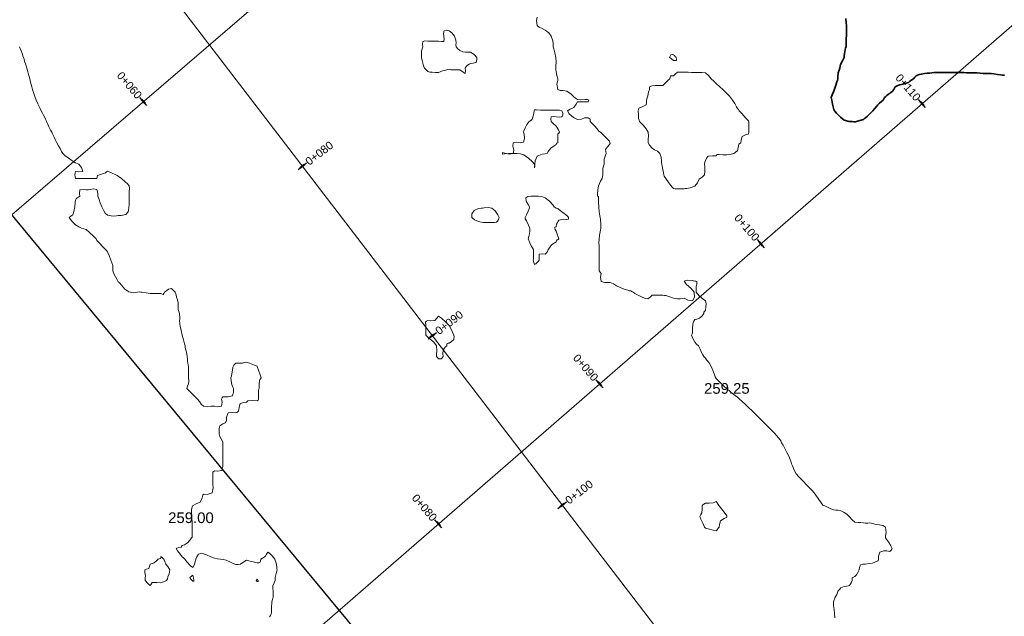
# Model space of a CAD drawing. Header units: millimetres. Extents: x -1567 to 968, y -503 to 481.
# Tile 21 of 49: x -841 to -794, y -44 to -16. Entities that reach past the tile are written whole.
import ezdxf

# ---------------------------------------------------------------- set-up
doc = ezdxf.new("R2010")
doc.units = ezdxf.units.MM
doc.layers.get('0').update_dxf_attribs({"lineweight": 0})
doc.layers.add('C-ROAD', color=7, linetype='Continuous', lineweight=0)
for name, color, linetype in [('C-ROAD-STAN-MAJR', 11, 'Continuous'), ('C-ROAD-TEXT', 11, 'Continuous'), ('C-TOPO', 7, 'Continuous'), ('C-TOPO-TEXT', 7, 'Continuous')]:
    doc.layers.add(name, color=color, linetype=linetype)
doc.styles.get("Standard").update_dxf_attribs({"font": 'arial.ttf'})

msp = doc.modelspace()

# ---------------------------------------------------------------- linework, layer by layer
at = {"color": 6, "lineweight": 30}
msp.add_lwpolyline([(-799.395, 41.6), (-856.812, -5.946), (-796.924, -78.268), (-739.507, -30.722)], close=True, dxfattribs=at)
at = {"layer": 'C-ROAD', "color": 8, "linetype": 'Continuous', "lineweight": 13, "flags": 128}
for points in [[(-876.021, 40.68), (-775.646, -90.25)], [(-876.021, 40.68), (-775.646, -90.25)], [(-880.303, -58.877), (-784.411, 23.504)], [(-881.356, -92.031), (-769.343, 5.309)]]:
    msp.add_lwpolyline(points, dxfattribs=at)
at = {"layer": 'C-ROAD-STAN-MAJR', "color": 14, "linetype": 'Continuous', "lineweight": 30, "true_color": 0xa50000}
for p, q in [((-834.629, -19.968), (-834.954, -19.589)), ((-798.162, -20.067), (-798.49, -19.689)), ((-827.546, -22.962), (-827.149, -22.657)), ((-805.711, -26.626), (-806.039, -26.249)), ((-821.462, -30.898), (-821.065, -30.594)), ((-813.259, -33.185), (-813.587, -32.808)), ((-815.378, -38.834), (-814.981, -38.53)), ((-820.807, -39.745), (-821.135, -39.367))]:
    msp.add_line(p, q, dxfattribs=at)
at = {"layer": 'C-ROAD-TEXT', "color": 1, "linetype": 'Continuous', "lineweight": 50}
for p, q in [((-834.71, -19.873), (-834.873, -19.684)), ((-798.244, -19.972), (-798.408, -19.784)), ((-827.447, -22.886), (-827.248, -22.733)), ((-805.793, -26.532), (-805.957, -26.343)), ((-821.363, -30.822), (-821.164, -30.67)), ((-813.341, -33.091), (-813.505, -32.902)), ((-815.279, -38.758), (-815.08, -38.606)), ((-820.889, -39.65), (-821.053, -39.462))]:
    msp.add_line(p, q, dxfattribs=at)
at = {"layer": 'C-TOPO', "color": 7, "linetype": 'Continuous', "lineweight": 9, "flags": 128}
for points in [[(-802.418, -43.965), (-802.422, -43.76), (-802.443, -43.565), (-802.469, -43.384), (-802.467, -43.215), (-802.388, -42.989), (-802.319, -42.862), (-802.293, -42.787), (-802.264, -42.714), (-802.198, -42.634), (-802.123, -42.559), (-802.048, -42.519), (-801.968, -42.488), (-801.856, -42.481), (-801.729, -42.452), (-801.644, -42.326), (-801.598, -42.214), (-801.6, -42.147), (-801.598, -42.084), (-801.536, -42.057), (-801.468, -42.031), (-801.401, -41.941), (-801.338, -41.844), (-801.301, -41.779), (-801.267, -41.714), (-801.25, -41.6), (-801.205, -41.476), (-801.097, -41.451), (-800.968, -41.449), (-800.797, -41.422), (-800.647, -41.393), (-800.543, -41.351), (-800.468, -41.318), (-800.386, -41.296), (-800.362, -41.214), (-800.364, -41.075), (-800.303, -40.879), (-800.112, -40.816), (-799.968, -40.819), (-799.9, -40.835), (-799.835, -40.847), (-799.772, -40.79), (-799.723, -40.714), (-799.783, -40.594), (-799.9, -40.405), (-799.968, -40.299), (-800.007, -40.254), (-800.04, -40.214), (-800.043, -40.138), (-800.01, -39.969), (-800.043, -39.714), (-800.166, -39.632), (-800.323, -39.603), (-800.468, -39.582), (-800.648, -39.539), (-800.772, -39.518), (-800.87, -39.523), (-800.968, -39.529), (-801.073, -39.511), (-801.192, -39.49), (-801.323, -39.498), (-801.468, -39.483), (-801.602, -39.365), (-801.738, -39.214), (-801.848, -39.11), (-801.968, -39.023), (-802.133, -38.954), (-802.263, -38.919), (-802.366, -38.913), (-802.468, -38.905), (-802.597, -38.85), (-802.782, -38.762), (-802.881, -38.714), (-802.968, -38.681), (-803.045, -38.574), (-803.19, -38.368), (-803.3, -38.214), (-803.382, -38.107), (-803.468, -38.003), (-803.599, -37.868), (-803.752, -37.714), (-803.86, -37.597), (-803.968, -37.481), (-804.097, -37.361), (-804.224, -37.214), (-804.317, -37.038), (-804.396, -36.848), (-804.434, -36.748), (-804.451, -36.685), (-804.468, -36.622), (-804.5, -36.546), (-804.568, -36.394), (-804.655, -36.214), (-804.75, -36.031), (-804.836, -35.877), (-804.876, -35.805), (-804.902, -35.759), (-804.926, -35.714), (-804.947, -35.667), (-804.968, -35.622), (-805.06, -35.519), (-805.228, -35.332), (-805.336, -35.214), (-805.402, -35.147), (-805.468, -35.081), (-805.571, -34.979), (-805.733, -34.816), (-805.836, -34.714), (-805.902, -34.647), (-805.968, -34.581), (-806.071, -34.478), (-806.234, -34.316), (-806.336, -34.214), (-806.402, -34.149), (-806.468, -34.086), (-806.583, -33.979), (-806.765, -33.81), (-806.869, -33.714), (-806.918, -33.671), (-806.968, -33.628), (-807.075, -33.544), (-807.258, -33.401), (-807.365, -33.317), (-807.417, -33.277), (-807.468, -33.237), (-807.604, -33.104), (-807.839, -32.872), (-807.968, -32.744), (-808.016, -32.666), (-808.041, -32.586), (-808.102, -32.413), (-808.19, -32.214), (-808.303, -32.025), (-808.413, -31.87), (-808.468, -31.798), (-808.51, -31.756), (-808.551, -31.714), (-808.594, -31.637), (-808.648, -31.534), (-808.719, -31.376), (-808.801, -31.214), (-808.885, -31.136), (-808.968, -31.057), (-809.058, -30.871), (-809.118, -30.714), (-809.098, -30.66), (-809.076, -30.606), (-809.071, -30.406), (-809.068, -30.214), (-809.04, -30.142), (-809.012, -30.073), (-808.968, -29.994), (-808.87, -29.969), (-808.748, -29.933), (-808.622, -29.813), (-808.538, -29.714), (-808.538, -29.644), (-808.505, -29.598), (-808.468, -29.544), (-808.446, -29.4), (-808.431, -29.25), (-808.445, -29.181), (-808.468, -29.115), (-808.573, -29.034), (-808.765, -28.879), (-808.9, -28.714), (-808.907, -28.462), (-808.869, -28.312), (-808.869, -28.214), (-808.916, -28.197), (-808.968, -28.185), (-809.095, -28.166), (-809.324, -28.151), (-809.468, -28.195), (-809.372, -28.336), (-809.144, -28.531), (-808.992, -28.714), (-808.975, -28.948), (-809.069, -29.112), (-809.29, -29.077), (-809.468, -28.993), (-809.561, -29.008), (-809.655, -29.027), (-809.781, -29.02), (-809.968, -28.99), (-810.18, -28.918), (-810.318, -28.864), (-810.393, -28.857), (-810.468, -28.854), (-810.649, -28.854), (-810.828, -28.854), (-810.899, -28.851), (-810.968, -28.854), (-811.047, -28.932), (-811.166, -29.016), (-811.3, -28.997), (-811.468, -28.929), (-811.62, -28.854), (-811.778, -28.763), (-811.861, -28.714), (-811.919, -28.675), (-811.968, -28.643), (-812.039, -28.643), (-812.112, -28.622), (-812.276, -28.569), (-812.468, -28.495), (-812.63, -28.409), (-812.771, -28.322), (-812.928, -28.254), (-813.174, -28.249), (-813.35, -28.214), (-813.378, -27.998), (-813.35, -27.832), (-813.396, -27.773), (-813.443, -27.714), (-813.447, -27.625), (-813.445, -27.45), (-813.443, -27.239), (-813.445, -27.063), (-813.447, -26.916), (-813.449, -26.733), (-813.454, -26.545), (-813.459, -26.395), (-813.452, -26.229), (-813.426, -26.037), (-813.395, -25.877), (-813.378, -25.804), (-813.362, -25.714), (-813.371, -25.507), (-813.381, -25.3), (-813.395, -25.214), (-813.41, -25.131), (-813.441, -24.946), (-813.468, -24.724), (-813.479, -24.498), (-813.48, -24.307), (-813.479, -24.225), (-813.531, -24.214), (-813.529, -24.122), (-813.514, -23.923), (-813.479, -23.724), (-813.378, -23.503), (-813.304, -23.377), (-813.285, -23.296), (-813.272, -23.214), (-813.274, -23.069), (-813.272, -22.91), (-813.241, -22.812), (-813.209, -22.714), (-813.211, -22.6), (-813.209, -22.472), (-813.161, -22.331), (-813.119, -22.214), (-813.137, -22.122), (-813.149, -22.033), (-813.056, -21.902), (-812.968, -21.798), (-812.935, -21.747), (-812.948, -21.695), (-812.968, -21.635), (-813.079, -21.521), (-813.278, -21.323), (-813.39, -21.214), (-813.468, -21.164), (-813.546, -21.065), (-813.668, -20.913), (-813.788, -20.789), (-813.861, -20.714), (-813.861, -20.659), (-813.861, -20.607), (-813.91, -20.574), (-813.968, -20.545), (-814.045, -20.542), (-814.136, -20.545), (-814.267, -20.601), (-814.468, -20.629), (-814.648, -20.526), (-814.845, -20.353), (-814.931, -20.214), (-814.808, -20.131), (-814.628, -20.054), (-814.519, -19.897), (-814.468, -19.798), (-814.384, -19.798), (-814.175, -19.8), (-813.968, -19.798), (-813.93, -19.714), (-813.995, -19.686), (-814.11, -19.69), (-814.324, -19.694), (-814.468, -19.686), (-814.55, -19.627), (-814.628, -19.554), (-814.752, -19.441), (-814.968, -19.298), (-815.132, -19.268), (-815.277, -19.269), (-815.39, -19.214), (-815.425, -18.963), (-815.39, -18.791), (-815.39, -18.714), (-815.427, -18.566), (-815.468, -18.392), (-815.476, -18.303), (-815.48, -18.214), (-815.474, -18.114), (-815.468, -17.931), (-815.48, -17.714), (-815.523, -17.492), (-815.575, -17.305), (-815.602, -17.214), (-815.602, -17.146), (-815.602, -17.079), (-815.619, -16.94), (-815.693, -16.714), (-815.809, -16.561), (-815.968, -16.436), (-816.112, -16.36), (-816.251, -16.305), (-816.354, -16.214), (-816.382, -15.979), (-816.354, -15.827)], [(-828.892, -43.915), (-828.838, -43.844), (-828.813, -43.78), (-828.793, -43.714), (-828.79, -43.561), (-828.788, -43.394), (-828.782, -43.303), (-828.772, -43.214), (-828.743, -43.107), (-828.712, -42.969), (-828.708, -42.842), (-828.712, -42.714), (-828.722, -42.586), (-828.721, -42.461), (-828.667, -42.317), (-828.619, -42.214), (-828.615, -42.142), (-828.613, -42.069), (-828.566, -41.883), (-828.522, -41.714), (-828.536, -41.646), (-828.543, -41.568), (-828.573, -41.398), (-828.641, -41.214), (-828.757, -41.054), (-828.883, -40.932), (-828.968, -40.887), (-829.027, -40.971), (-829.091, -41.091), (-829.207, -41.163), (-829.295, -41.214), (-829.309, -41.288), (-829.324, -41.358), (-829.392, -41.379), (-829.468, -41.387), (-829.594, -41.357), (-829.798, -41.303), (-829.908, -41.273), (-829.968, -41.255), (-830.084, -41.339), (-830.243, -41.439), (-830.354, -41.461), (-830.468, -41.458), (-830.594, -41.408), (-830.777, -41.322), (-830.921, -41.261), (-831.052, -41.233), (-831.185, -41.214), (-831.323, -41.197), (-831.468, -41.171), (-831.628, -41.108), (-831.828, -41.017), (-831.968, -40.964), (-832.096, -40.949), (-832.21, -40.972), (-832.29, -41.101), (-832.332, -41.214), (-832.35, -41.264), (-832.368, -41.314), (-832.395, -41.461), (-832.468, -41.609), (-832.592, -41.519), (-832.756, -41.331), (-832.853, -41.214), (-832.911, -41.156), (-832.968, -41.098), (-833.056, -40.995), (-833.191, -40.825), (-833.254, -40.714), (-833.139, -40.672), (-833.027, -40.654), (-832.968, -40.577), (-832.871, -40.536), (-832.726, -40.455), (-832.607, -40.313), (-832.541, -40.214), (-832.505, -40.177), (-832.503, -40.101), (-832.503, -39.924), (-832.505, -39.714), (-832.512, -39.493), (-832.522, -39.299), (-832.526, -39.214), (-832.524, -39.158), (-832.535, -39.068), (-832.539, -38.883), (-832.492, -38.714), (-832.318, -38.625), (-832.133, -38.549), (-832.033, -38.342), (-832.007, -38.214), (-831.968, -38.175), (-831.805, -38.179), (-831.574, -38.108), (-831.523, -37.875), (-831.542, -37.714), (-831.542, -37.639), (-831.542, -37.426), (-831.542, -37.214), (-831.542, -37.14), (-831.468, -37.074), (-831.321, -37.097), (-831.117, -37.065), (-831.064, -36.865), (-831.076, -36.714), (-831.076, -36.659), (-831.076, -36.605), (-831.076, -36.409), (-831.076, -36.214), (-831.076, -36.159), (-831.076, -36.105), (-831.066, -35.942), (-831.076, -35.714), (-831.148, -35.579), (-831.218, -35.464), (-831.239, -35.339), (-831.241, -35.214), (-831.241, -35.085), (-831.211, -34.971), (-831.077, -34.878), (-830.968, -34.826), (-830.911, -34.77), (-830.903, -34.714), (-830.896, -34.565), (-830.819, -34.363), (-830.614, -34.336), (-830.468, -34.363), (-830.414, -34.344), (-830.363, -34.319), (-830.338, -34.268), (-830.319, -34.214), (-830.312, -34.088), (-830.258, -33.923), (-830.092, -33.872), (-829.968, -33.867), (-829.93, -33.828), (-829.892, -33.79), (-829.676, -33.788), (-829.468, -33.79), (-829.421, -33.761), (-829.402, -33.714), (-829.402, -33.601), (-829.403, -33.394), (-829.402, -33.279), (-829.374, -33.214), (-829.363, -33.031), (-829.347, -32.835), (-829.311, -32.774), (-829.28, -32.714), (-829.321, -32.581), (-829.401, -32.357), (-829.445, -32.237), (-829.468, -32.181), (-829.589, -32.131), (-829.82, -32.039), (-829.968, -31.989), (-830.058, -32.008), (-830.149, -32.033), (-830.319, -32.032), (-830.468, -32.033), (-830.512, -32.082), (-830.549, -32.133), (-830.603, -32.214), (-830.621, -32.365), (-830.642, -32.54), (-830.669, -32.627), (-830.692, -32.714), (-830.679, -32.868), (-830.653, -33.029), (-830.612, -33.121), (-830.576, -33.214), (-830.565, -33.372), (-830.623, -33.558), (-830.823, -33.616), (-830.968, -33.609), (-831.022, -33.607), (-831.073, -33.609), (-831.104, -33.657), (-831.13, -33.714), (-831.103, -33.861), (-831.13, -34.052), (-831.314, -34.08), (-831.468, -34.052), (-831.549, -34.052), (-831.63, -34.052), (-831.766, -34.073), (-831.968, -34.052), (-832.078, -33.959), (-832.169, -33.83), (-832.253, -33.714), (-832.359, -33.603), (-832.468, -33.495), (-832.637, -33.34), (-832.749, -33.214), (-832.72, -33.114), (-832.674, -33.008), (-832.669, -32.859), (-832.674, -32.714), (-832.674, -32.611), (-832.674, -32.508), (-832.673, -32.371), (-832.677, -32.214), (-832.696, -32.088), (-832.718, -31.964), (-832.727, -31.839), (-832.739, -31.714), (-832.778, -31.522), (-832.813, -31.368), (-832.827, -31.291), (-832.841, -31.214), (-832.866, -31.121), (-832.914, -30.942), (-832.968, -30.727), (-833.02, -30.502), (-833.062, -30.308), (-833.081, -30.214), (-833.088, -30.151), (-833.093, -30.089), (-833.09, -29.913), (-833.093, -29.714), (-833.125, -29.619), (-833.158, -29.523), (-833.156, -29.387), (-833.158, -29.214), (-833.194, -29.071), (-833.235, -28.947), (-833.262, -28.826), (-833.301, -28.714), (-833.39, -28.607), (-833.468, -28.543), (-833.538, -28.551), (-833.609, -28.573), (-833.708, -28.642), (-833.799, -28.714), (-833.83, -28.772), (-833.86, -28.822), (-833.912, -28.803), (-833.968, -28.778), (-834.087, -28.777), (-834.292, -28.778), (-834.403, -28.778), (-834.468, -28.763), (-834.662, -28.739), (-834.863, -28.714), (-834.916, -28.706), (-834.968, -28.698), (-835.062, -28.715), (-835.257, -28.732), (-835.468, -28.698), (-835.66, -28.561), (-835.818, -28.385), (-835.89, -28.292), (-835.93, -28.255), (-835.968, -28.217), (-836.034, -28.1), (-836.152, -27.878), (-836.225, -27.714), (-836.227, -27.586), (-836.225, -27.456), (-836.265, -27.335), (-836.317, -27.214), (-836.399, -26.991), (-836.468, -26.815), (-836.517, -26.763), (-836.57, -26.714), (-836.68, -26.596), (-836.867, -26.397), (-836.968, -26.287), (-837.007, -26.214), (-837.115, -26.103), (-837.322, -25.897), (-837.468, -25.769), (-837.58, -25.739), (-837.696, -25.714), (-837.819, -25.654), (-837.968, -25.551), (-838.09, -25.434), (-838.209, -25.299), (-838.261, -25.214), (-838.184, -25.156), (-838.089, -25.093), (-838.045, -24.936), (-838.008, -24.714), (-837.983, -24.514), (-837.968, -24.398), (-837.934, -24.341), (-837.893, -24.288), (-837.826, -24.254), (-837.761, -24.214), (-837.777, -24.08), (-837.761, -23.921), (-837.61, -23.901), (-837.468, -23.921), (-837.376, -23.909), (-837.284, -23.898), (-837.137, -23.872), (-836.968, -23.898), (-836.92, -24.076), (-836.926, -24.214), (-836.886, -24.296), (-836.864, -24.37), (-836.812, -24.53), (-836.734, -24.714), (-836.657, -24.873), (-836.582, -25.002), (-836.468, -25.101), (-836.208, -25.148), (-836.05, -25.131), (-835.968, -25.111), (-835.824, -25.121), (-835.607, -25.075), (-835.509, -24.943), (-835.468, -24.759), (-835.451, -24.605), (-835.454, -24.429), (-835.457, -24.224), (-835.449, -24.013), (-835.443, -23.839), (-835.457, -23.725), (-835.536, -23.627), (-835.64, -23.541), (-835.822, -23.386), (-835.968, -23.268), (-836.026, -23.24), (-836.085, -23.214), (-836.278, -23.121), (-836.468, -23.036), (-836.517, -23.073), (-836.566, -23.116), (-836.711, -23.167), (-836.851, -23.214), (-836.942, -23.24), (-836.952, -23.307), (-836.968, -23.377), (-837.129, -23.382), (-837.304, -23.377), (-837.386, -23.377), (-837.468, -23.377), (-837.636, -23.377), (-837.804, -23.377), (-837.892, -23.384), (-837.968, -23.377), (-837.992, -23.303), (-838, -23.214), (-837.992, -23.125), (-837.968, -23.05), (-837.807, -23.068), (-837.632, -23.05), (-837.696, -22.866), (-837.81, -22.714), (-837.886, -22.678), (-837.968, -22.647), (-838.051, -22.597), (-838.145, -22.536), (-838.317, -22.42), (-838.468, -22.315), (-838.521, -22.266), (-838.57, -22.214), (-838.622, -22.122), (-838.694, -21.987), (-838.764, -21.858), (-838.841, -21.714), (-838.916, -21.562), (-838.968, -21.455), (-839.012, -21.361), (-839.044, -21.29), (-839.085, -21.214), (-839.136, -21.116), (-839.214, -20.959), (-839.283, -20.809), (-839.325, -20.714), (-839.346, -20.663), (-839.368, -20.613), (-839.409, -20.532), (-839.468, -20.42), (-839.521, -20.318), (-839.575, -20.214), (-839.623, -20.112), (-839.671, -20.011), (-839.734, -19.89), (-839.818, -19.714), (-839.881, -19.539), (-839.941, -19.356), (-839.968, -19.269), (-839.988, -19.214), (-840.018, -19.095), (-840.075, -18.869), (-840.115, -18.714), (-840.145, -18.61), (-840.175, -18.507), (-840.207, -18.382), (-840.252, -18.214), (-840.3, -18.057), (-840.354, -17.886), (-840.381, -17.801), (-840.406, -17.714), (-840.433, -17.638), (-840.468, -17.537), (-840.508, -17.41), (-840.586, -17.214)]]:
    msp.add_lwpolyline(points, dxfattribs=at)
at = {"layer": 'C-TOPO', "color": 7, "linetype": 'Continuous', "lineweight": 35, "flags": 128}
msp.add_lwpolyline([(-794.468, -18.538), (-794.557, -18.538), (-794.646, -18.536), (-794.791, -18.513), (-794.968, -18.486), (-795.095, -18.471), (-795.219, -18.462), (-795.344, -18.462), (-795.468, -18.462), (-795.611, -18.45), (-795.743, -18.439), (-795.855, -18.438), (-795.968, -18.439), (-796.112, -18.435), (-796.252, -18.43), (-796.36, -18.424), (-796.468, -18.418), (-796.618, -18.417), (-796.764, -18.418), (-796.866, -18.418), (-796.968, -18.418), (-797.116, -18.418), (-797.264, -18.418), (-797.366, -18.418), (-797.468, -18.418), (-797.61, -18.421), (-797.755, -18.427), (-797.862, -18.436), (-797.968, -18.447), (-798.084, -18.455), (-798.214, -18.468), (-798.36, -18.492), (-798.468, -18.514), (-798.541, -18.54), (-798.609, -18.573), (-798.665, -18.64), (-798.726, -18.714), (-798.804, -18.768), (-798.871, -18.811), (-798.919, -18.847), (-798.968, -18.881), (-799.069, -18.914), (-799.221, -18.96), (-799.368, -19.005), (-799.468, -19.036), (-799.53, -19.062), (-799.588, -19.094), (-799.618, -19.152), (-799.645, -19.214), (-799.717, -19.287), (-799.809, -19.372), (-799.895, -19.44), (-799.968, -19.496), (-800.029, -19.548), (-800.083, -19.599), (-800.113, -19.656), (-800.143, -19.714), (-800.222, -19.774), (-800.325, -19.856), (-800.398, -19.942), (-800.468, -20.031), (-800.546, -20.12), (-800.632, -20.214), (-800.74, -20.322), (-800.886, -20.464), (-800.968, -20.542), (-801.017, -20.58), (-801.067, -20.614), (-801.233, -20.667), (-801.39, -20.714), (-801.448, -20.733), (-801.514, -20.725), (-801.598, -20.714), (-801.741, -20.709), (-801.968, -20.655), (-802.15, -20.513), (-802.339, -20.32), (-802.433, -20.214), (-802.452, -20.156), (-802.468, -20.097), (-802.514, -19.905), (-802.558, -19.714), (-802.574, -19.655), (-802.585, -19.596), (-802.528, -19.461), (-802.468, -19.331), (-802.438, -19.243), (-802.381, -19.061), (-802.318, -18.864), (-802.292, -18.789), (-802.269, -18.714), (-802.263, -18.585), (-802.251, -18.43), (-802.211, -18.311), (-802.173, -18.214), (-802.156, -18.128), (-802.138, -18.043), (-802.056, -17.868), (-801.981, -17.714), (-801.968, -17.63), (-801.939, -17.449), (-801.909, -17.272), (-801.878, -17.214), (-801.877, -17.011), (-801.878, -16.804), (-801.87, -16.714), (-801.87, -16.513), (-801.87, -16.312), (-801.87, -16.214), (-801.88, -16.095), (-801.898, -15.887)], dxfattribs=at)
at = {"layer": 'C-TOPO', "color": 7, "linetype": 'Continuous', "lineweight": 9, "flags": 128}
for points in [[(-819.227, -17.955), (-819.214, -17.938), (-819.192, -17.894), (-819.174, -17.813), (-819.182, -17.714), (-819.308, -17.578), (-819.468, -17.473), (-819.586, -17.467), (-819.709, -17.473), (-819.839, -17.446), (-819.968, -17.395), (-820.081, -17.302), (-820.15, -17.214), (-820.154, -17.125), (-820.15, -17.032), (-820.163, -16.901), (-820.223, -16.714), (-820.345, -16.557), (-820.468, -16.469), (-820.601, -16.443), (-820.713, -16.469), (-820.729, -16.576), (-820.714, -16.714), (-820.698, -16.856), (-820.714, -16.967), (-820.825, -16.973), (-820.968, -16.947), (-821.106, -16.946), (-821.234, -16.947), (-821.351, -16.946), (-821.468, -16.947), (-821.603, -16.944), (-821.711, -16.971), (-821.718, -17.086), (-821.703, -17.214), (-821.731, -17.317), (-821.761, -17.421), (-821.768, -17.554), (-821.761, -17.714), (-821.736, -17.853), (-821.703, -17.979), (-821.667, -18.106), (-821.623, -18.214), (-821.551, -18.302), (-821.468, -18.369), (-821.372, -18.397), (-821.27, -18.412), (-821.11, -18.417), (-820.968, -18.414), (-820.898, -18.385), (-820.829, -18.352), (-820.642, -18.308), (-820.468, -18.271), (-820.382, -18.3), (-820.212, -18.288), (-819.968, -18.3), (-819.815, -18.402), (-819.717, -18.465), (-819.708, -18.346), (-819.717, -18.214), (-819.668, -18.136), (-819.61, -18.071), (-819.542, -18.032), (-819.468, -18), (-819.353, -17.991), (-819.227, -17.955)], [(-809.842, -17.714), (-809.848, -17.705), (-809.871, -17.679), (-809.919, -17.632), (-809.968, -17.592), (-810.031, -17.585), (-810.092, -17.59), (-810.127, -17.648), (-810.148, -17.714), (-810.065, -17.788), (-809.968, -17.855), (-809.893, -17.863), (-809.827, -17.855), (-809.826, -17.788), (-809.842, -17.714)], [(-806.437, -20.714), (-806.44, -20.709), (-806.456, -20.685), (-806.468, -20.668), (-806.574, -20.553), (-806.772, -20.339), (-806.887, -20.214), (-806.929, -20.159), (-806.968, -20.104), (-807.011, -20.026), (-807.097, -19.876), (-807.201, -19.714), (-807.351, -19.526), (-807.468, -19.4), (-807.558, -19.305), (-807.651, -19.214), (-807.796, -19.091), (-807.968, -18.943), (-808.084, -18.83), (-808.198, -18.714), (-808.333, -18.559), (-808.468, -18.443), (-808.632, -18.414), (-808.763, -18.418), (-808.866, -18.418), (-808.968, -18.418), (-809.123, -18.413), (-809.273, -18.409), (-809.371, -18.408), (-809.468, -18.409), (-809.611, -18.398), (-809.773, -18.409), (-809.89, -18.498), (-809.968, -18.572), (-810.041, -18.571), (-810.109, -18.572), (-810.127, -18.639), (-810.142, -18.714), (-810.215, -18.783), (-810.313, -18.868), (-810.393, -18.957), (-810.468, -19.025), (-810.56, -19.03), (-810.657, -19.025), (-810.822, -19.031), (-810.968, -19.04), (-811.032, -19.064), (-811.087, -19.095), (-811.093, -19.152), (-811.094, -19.214), (-811.129, -19.345), (-811.174, -19.507), (-811.204, -19.61), (-811.231, -19.714), (-811.233, -19.827), (-811.251, -19.931), (-811.364, -19.998), (-811.468, -20.038), (-811.53, -20.067), (-811.584, -20.098), (-811.603, -20.154), (-811.615, -20.214), (-811.611, -20.394), (-811.602, -20.58), (-811.581, -20.65), (-811.555, -20.714), (-811.513, -20.759), (-811.468, -20.803), (-811.39, -20.89), (-811.251, -21.059), (-811.156, -21.214), (-811.141, -21.396), (-811.156, -21.526), (-811.159, -21.621), (-811.153, -21.714), (-811.09, -21.823), (-810.968, -21.967), (-810.854, -22.037), (-810.72, -22.102), (-810.603, -22.214), (-810.542, -22.393), (-810.529, -22.568), (-810.531, -22.65), (-810.507, -22.714), (-810.492, -22.811), (-810.468, -22.966), (-810.441, -23.119), (-810.423, -23.214), (-810.402, -23.28), (-810.328, -23.387), (-810.189, -23.587), (-810.098, -23.714), (-810.032, -23.788), (-809.968, -23.847), (-809.893, -23.862), (-809.813, -23.868), (-809.638, -23.87), (-809.468, -23.868), (-809.401, -23.859), (-809.334, -23.848), (-809.19, -23.828), (-808.968, -23.741), (-808.849, -23.584), (-808.759, -23.422), (-808.625, -23.322), (-808.519, -23.214), (-808.495, -23.044), (-808.505, -22.837), (-808.512, -22.714), (-808.494, -22.625), (-808.468, -22.539), (-808.42, -22.437), (-808.341, -22.341), (-808.136, -22.321), (-807.968, -22.323), (-807.918, -22.263), (-807.831, -22.267), (-807.648, -22.275), (-807.468, -22.273), (-807.258, -22.242), (-807.143, -22.214), (-807.089, -22.176), (-807.043, -22.139), (-806.968, -22.087), (-806.941, -21.93), (-806.912, -21.77), (-806.861, -21.742), (-806.811, -21.714), (-806.804, -21.594), (-806.756, -21.425), (-806.59, -21.341), (-806.468, -21.31), (-806.444, -21.238), (-806.442, -21.107), (-806.438, -20.871), (-806.437, -20.745), (-806.437, -20.714)], [(-815.188, -20.494), (-815.173, -20.475), (-815.155, -20.421), (-815.15, -20.322), (-815.188, -20.214), (-815.308, -20.178), (-815.468, -20.182), (-815.595, -20.183), (-815.763, -20.189), (-815.968, -20.191), (-816.196, -20.183), (-816.387, -20.172), (-816.468, -20.167), (-816.492, -20.214), (-816.527, -20.397), (-816.577, -20.605), (-816.647, -20.661), (-816.721, -20.714), (-816.778, -20.78), (-816.83, -20.852), (-816.906, -21.018), (-816.968, -21.16), (-816.984, -21.214), (-816.962, -21.314), (-816.942, -21.518), (-816.992, -21.69), (-817.139, -21.721), (-817.321, -21.682), (-817.468, -21.713), (-817.491, -21.869), (-817.443, -22.062), (-817.469, -22.212), (-817.647, -22.246), (-817.862, -22.203), (-817.968, -22.171), (-817.968, -22.244), (-817.886, -22.236), (-817.695, -22.219), (-817.468, -22.215), (-817.284, -22.216), (-817.135, -22.227), (-816.968, -22.282), (-816.755, -22.426), (-816.562, -22.608), (-816.47, -22.714), (-816.466, -22.808), (-816.468, -22.88), (-816.468, -22.811), (-816.467, -22.715), (-816.446, -22.552), (-816.346, -22.336), (-816.119, -22.245), (-815.968, -22.232), (-815.885, -22.214), (-815.828, -22.12), (-815.715, -21.967), (-815.561, -21.852), (-815.468, -21.797), (-815.447, -21.735), (-815.385, -21.714), (-815.386, -21.51), (-815.385, -21.297), (-815.341, -21.255), (-815.301, -21.214), (-815.355, -21.106), (-815.468, -20.933), (-815.599, -20.806), (-815.688, -20.714), (-815.708, -20.595), (-815.688, -20.494), (-815.59, -20.482), (-815.468, -20.494), (-815.323, -20.514), (-815.188, -20.494)], [(-814.891, -25.291), (-814.887, -25.282), (-814.879, -25.242), (-814.876, -25.214), (-814.916, -25.167), (-814.968, -25.114), (-815.082, -25.025), (-815.277, -24.877), (-815.385, -24.796), (-815.468, -24.772), (-815.509, -24.745), (-815.551, -24.714), (-815.622, -24.623), (-815.778, -24.445), (-815.968, -24.296), (-816.138, -24.233), (-816.293, -24.216), (-816.463, -24.219), (-816.644, -24.217), (-816.793, -24.23), (-816.885, -24.296), (-816.863, -24.439), (-816.764, -24.604), (-816.703, -24.714), (-816.727, -24.813), (-816.77, -24.912), (-816.851, -25.081), (-816.916, -25.214), (-816.909, -25.272), (-816.856, -25.37), (-816.756, -25.563), (-816.692, -25.714), (-816.691, -25.844), (-816.71, -25.971), (-816.744, -26.094), (-816.765, -26.214), (-816.696, -26.404), (-816.619, -26.563), (-816.57, -26.638), (-816.528, -26.714), (-816.523, -26.844), (-816.525, -27.046), (-816.528, -27.154), (-816.538, -27.214), (-816.508, -27.316), (-816.468, -27.419), (-816.415, -27.38), (-816.358, -27.324), (-816.3, -27.272), (-816.249, -27.214), (-816.264, -27.083), (-816.249, -26.933), (-816.099, -26.918), (-815.968, -26.933), (-815.914, -26.87), (-815.874, -26.808), (-815.851, -26.761), (-815.828, -26.714), (-815.777, -26.624), (-815.685, -26.497), (-815.556, -26.406), (-815.468, -26.353), (-815.445, -26.306), (-815.421, -26.26), (-815.373, -26.237), (-815.328, -26.214), (-815.392, -26.041), (-815.468, -25.854), (-815.502, -25.774), (-815.527, -25.714), (-815.52, -25.662), (-815.468, -25.655), (-815.443, -25.525), (-815.343, -25.339), (-815.12, -25.294), (-814.968, -25.305), (-814.891, -25.291)], [(-818.25, -25.431), (-818.235, -25.42), (-818.203, -25.385), (-818.158, -25.312), (-818.132, -25.214), (-818.186, -25.086), (-818.312, -24.905), (-818.468, -24.77), (-818.652, -24.735), (-818.83, -24.753), (-818.912, -24.77), (-818.968, -24.77), (-819.101, -24.787), (-819.304, -24.877), (-819.412, -25.041), (-819.412, -25.214), (-819.29, -25.315), (-819.102, -25.392), (-818.968, -25.431), (-818.856, -25.441), (-818.742, -25.44), (-818.603, -25.441), (-818.468, -25.44), (-818.353, -25.446), (-818.25, -25.431)], [(-820.259, -30.922), (-820.253, -30.906), (-820.245, -30.867), (-820.243, -30.797), (-820.252, -30.714), (-820.312, -30.577), (-820.412, -30.38), (-820.468, -30.275), (-820.528, -30.214), (-820.63, -30.11), (-820.825, -29.924), (-820.968, -29.828), (-821.051, -29.921), (-821.144, -30.038), (-821.329, -30.052), (-821.468, -30.042), (-821.529, -30.069), (-821.581, -30.101), (-821.577, -30.156), (-821.567, -30.214), (-821.567, -30.416), (-821.567, -30.615), (-821.558, -30.714), (-821.517, -30.761), (-821.468, -30.813), (-821.371, -30.89), (-821.195, -31.046), (-821.067, -31.214), (-821.044, -31.466), (-821.067, -31.615), (-821.063, -31.714), (-821.02, -31.772), (-820.968, -31.829), (-820.908, -31.837), (-820.847, -31.834), (-820.801, -31.781), (-820.759, -31.714), (-820.768, -31.59), (-820.759, -31.422), (-820.663, -31.29), (-820.586, -31.214), (-820.578, -31.162), (-820.569, -31.113), (-820.52, -31.103), (-820.468, -31.096), (-820.368, -31.025), (-820.259, -30.922)], [(-807.835, -38.714), (-807.849, -38.693), (-807.879, -38.645), (-807.925, -38.571), (-807.968, -38.516), (-808.032, -38.544), (-808.101, -38.581), (-808.291, -38.59), (-808.468, -38.596), (-808.552, -38.63), (-808.589, -38.669), (-808.625, -38.714), (-808.631, -38.864), (-808.643, -39.039), (-808.69, -39.127), (-808.729, -39.214), (-808.683, -39.341), (-808.596, -39.532), (-808.547, -39.635), (-808.516, -39.714), (-808.468, -39.761), (-808.34, -39.796), (-808.104, -39.856), (-807.968, -39.885), (-807.928, -39.839), (-807.893, -39.789), (-807.858, -39.752), (-807.825, -39.714), (-807.818, -39.594), (-807.766, -39.416), (-807.593, -39.302), (-807.468, -39.251), (-807.468, -39.184), (-807.554, -39.073), (-807.721, -38.862), (-807.835, -38.714)], [(-833.839, -41.214), (-833.849, -41.201), (-833.877, -41.17), (-833.927, -41.119), (-833.968, -41.085), (-833.98, -41.134), (-833.993, -41.188), (-834.044, -41.202), (-834.097, -41.214), (-834.184, -41.296), (-834.292, -41.39), (-834.383, -41.418), (-834.468, -41.451), (-834.502, -41.544), (-834.54, -41.642), (-834.64, -41.677), (-834.73, -41.714), (-834.723, -41.837), (-834.696, -41.985), (-834.71, -42.103), (-834.708, -42.214), (-834.588, -42.351), (-834.468, -42.442), (-834.425, -42.377), (-834.377, -42.304), (-834.165, -42.311), (-833.968, -42.327), (-833.895, -42.286), (-833.808, -42.26), (-833.706, -42.214), (-833.669, -42.131), (-833.645, -42.037), (-833.589, -41.905), (-833.558, -41.714), (-833.64, -41.561), (-833.737, -41.445), (-833.794, -41.315), (-833.839, -41.214)], [(-832.437, -42.244), (-832.437, -42.241), (-832.435, -42.225), (-832.434, -42.214), (-832.444, -42.09), (-832.468, -41.961), (-832.545, -42.003), (-832.61, -42.072), (-832.564, -42.152), (-832.512, -42.214), (-832.468, -42.247), (-832.437, -42.244)], [(-829.421, -42.261), (-829.42, -42.256), (-829.418, -42.231), (-829.418, -42.214), (-829.468, -42.154), (-829.509, -42.214), (-829.468, -42.261), (-829.421, -42.261)]]:
    msp.add_lwpolyline(points, close=True, dxfattribs=at)

# ---------------------------------------------------------------- texts
at = {"layer": 'C-ROAD-STAN-MAJR', "color": 7, "linetype": 'Continuous', "lineweight": -3, "char_height": 0.375, "attachment_point": 5}
for s, insert, rotation in [('{\\fArial|b0|i0|c0|p34;\\C1;0+060}', (-835.443, -19.02), 310.6661), ('{\\fArial|b0|i0|c0|p34;\\C1;0+110}', (-798.982, -19.123), 310.991), ('{\\fArial|b0|i0|c0|p34;\\C1;0+080}', (-826.554, -22.201), 37.475), ('{\\fArial|b0|i0|c0|p34;\\C1;0+100}', (-806.53, -25.682), 310.991), ('{\\fArial|b0|i0|c0|p34;\\C1;0+090}', (-820.47, -30.137), 37.475), ('{\\fArial|b0|i0|c0|p34;\\C1;0+090}', (-814.079, -32.242), 310.991), ('{\\fArial|b0|i0|c0|p34;\\C1;0+100}', (-814.386, -38.073), 37.475), ('{\\fArial|b0|i0|c0|p34;\\C1;0+080}', (-821.627, -38.801), 310.991)]:
    msp.add_mtext(s, dxfattribs=dict(at, insert=insert, rotation=rotation))
at = {"layer": 'C-TOPO-TEXT', "color": 35, "linetype": 'Continuous', "lineweight": -3, "char_height": 0.5, "attachment_point": 5}
for s, insert in [('259.25', (-807.467, -33.22)), ('259.00', (-832.563, -39.274))]:
    msp.add_mtext(s, dxfattribs=dict(at, insert=insert))

doc.saveas('drawing.dxf')
